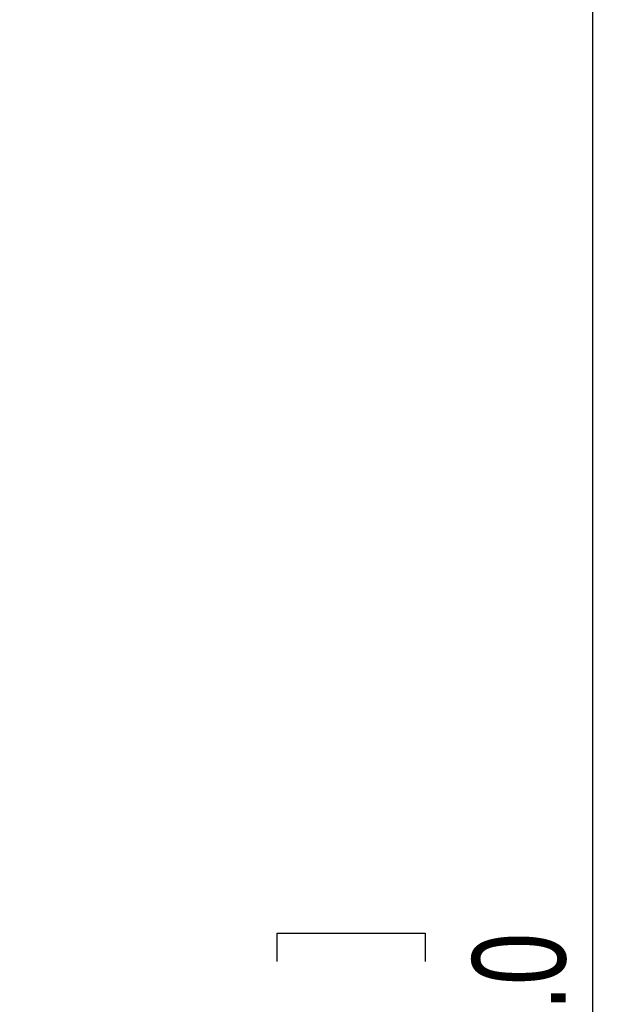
# Model space of a CAD drawing. Header units: millimetres. Extents: x 0 to 594, y 0 to 420.
# Tile 31 of 50: x 284 to 307, y 260 to 297. Entities that reach past the tile are written whole.
import ezdxf

# ---------------------------------------------------------------- set-up
doc = ezdxf.new("R2010")
doc.units = ezdxf.units.MM
doc.layers.add('SLD-0', color=7, linetype='Continuous')
doc.styles.add('SLDTEXTSTYLE0', font='TXT', dxfattribs={"width": 0.75})
doc.dimstyles.new('SLDDIMSTYLE3', dxfattribs={"dimtxt": 3.5, "dimasz": 3.2, "dimexe": 0, "dimexo": 0.0625, "dimgap": 0.875, "dimtad": 1, "dimdec": 1, "dimlfac": 2, "dimrnd": 1e-09, "dimzin": 4, "dimdsep": 46, "dimtxsty": 'SLDTEXTSTYLE0', "dimsah": 1, "dimcen": 0.09, "dimadec": 0, "dimazin": 1, "dimtfac": 1, "dimtdec": 1, "dimtofl": 0, "dimtmove": 0, "dimatfit": 3, "dimfxl": 0, "dimfrac": 2, "dimtolj": 1, "dimtzin": 12, "dimarcsym": 0})

# ---------------------------------------------------------------- blocks, each defined once
blk = doc.blocks.new('_D_5')
at = {"layer": 'SLD-0', "color": 7}
for p, q in [((238.237, 302.476), (306.727, 302.476)), ((305.727, 302.476), (305.727, 212.476)), ((293.903, 262.002), (293.903, 263.068)), ((293.903, 263.068), (299.459, 263.068)), ((299.459, 263.068), (299.459, 262.002)), ((293.903, 252.95), (293.903, 251.884)), ((299.459, 251.884), (299.459, 252.95)), ((293.903, 251.884), (299.459, 251.884)), ((238.237, 212.476), (306.727, 212.476))]:
    blk.add_line(p, q, dxfattribs=at)
for points in [[(305.727, 302.476), (305.177, 299.276), (306.277, 299.276)], [(305.727, 212.476), (306.277, 215.676), (305.177, 215.676)]]:
    blk.add_solid(points, dxfattribs=at)
at = {"layer": 'SLD-0', "color": 7, "char_height": 3.5, "attachment_point": 1, "rotation": 90, "style": 'SLDTEXTSTYLE0'}
for s, insert in [('180.0', (301.215, 254.296)), ('7.09', (294.948, 252.95)), ('%%c', (301.215, 249.018))]:
    blk.add_mtext(s, dxfattribs=dict(at, insert=insert))

msp = doc.modelspace()

# ---------------------------------------------------------------- dimensions: what is measured, and where the dimension line sits
at = {"layer": 'SLD-0', "color": 7}
dim = msp.add_linear_dim(base=(305.726667, 212.475814), p1=(237.237327, 302.475814), p2=(237.237327, 212.475814), angle=90, text='%%c<>', dimstyle='SLDDIMSTYLE3', dxfattribs=at)
dim.commit()
dim.dimension.update_dxf_attribs({"geometry": '_D_5', "text_midpoint": (305.726667, 257.475814), "dimtype": 160})

doc.saveas('drawing.dxf')
